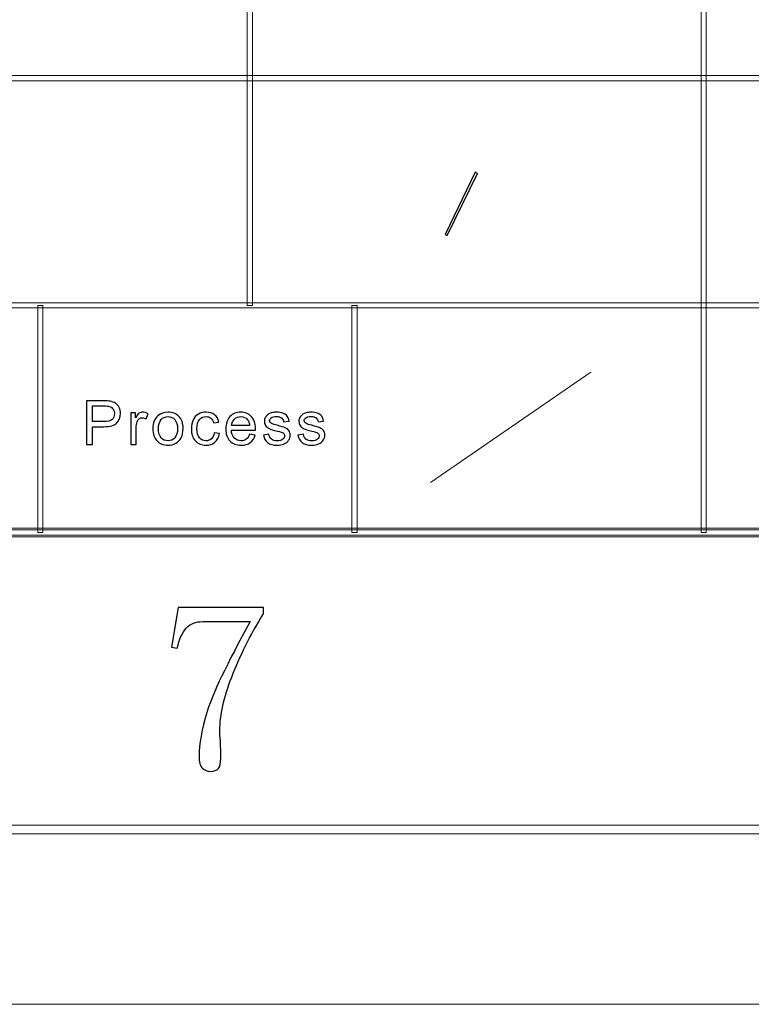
# Model space of a CAD drawing. Header units: millimetres. Extents: x -420 to 420, y -297 to 297.
# Tile 102 of 197: x 234 to 276, y -297 to -241. Entities that reach past the tile are written whole.
import ezdxf

# ---------------------------------------------------------------- set-up
doc = ezdxf.new("R2010")
doc.units = ezdxf.units.MM
doc.header["$MEASUREMENT"] = 0
doc.layers.add('layer 1', color=7, linetype='Continuous')

msp = doc.modelspace()

# ---------------------------------------------------------------- linework, layer by layer
at = {"layer": 'layer 1', "color": 7, "lineweight": 9}
for points in [[(273.3556, -270.3329), (273.3556, -270.3329), (273.0558, -270.3329), (273.0558, -270.3329), (273.0558, -270.3329), (273.0558, -270.3329), (273.0558, -179.2812), (273.0558, -179.2812), (273.0558, -179.2812), (273.0558, -179.2812), (273.3556, -179.2812), (273.3556, -179.2812), (273.3556, -179.2812), (273.3556, -179.2812), (273.3556, -270.3329), (273.3556, -270.3329)], [(247.3692, -257.3255), (247.3692, -257.3255), (247.0693, -257.3255), (247.0693, -257.3255), (247.0693, -257.3255), (247.0693, -257.3255), (247.0693, -218.3034), (247.0693, -218.3034), (247.0693, -218.3034), (247.0693, -218.3034), (247.3692, -218.3034), (247.3692, -218.3034), (247.3692, -218.3034), (247.3692, -218.3034), (247.3692, -257.3255), (247.3692, -257.3255)], [(393.1434, -244.168), (393.1434, -244.168), (393.1434, -244.4682), (393.1434, -244.4682), (393.1434, -244.4682), (393.1434, -244.4682), (117.2868, -244.4682), (117.2868, -244.4682), (117.2868, -244.4682), (117.2868, -244.4682), (117.2868, -244.168), (117.2868, -244.168), (117.2868, -244.168), (117.2868, -244.168), (393.1434, -244.168), (393.1434, -244.168)], [(258.5181, -253.3311), (258.5181, -253.3311), (258.4009, -253.2643), (258.4009, -253.2643), (258.4009, -253.2643), (258.4009, -253.2643), (260.1331, -249.7067), (260.1331, -249.7067), (260.1331, -249.7067), (260.1331, -249.7067), (260.2503, -249.7734), (260.2503, -249.7734), (260.2503, -249.7734), (260.2503, -249.7734), (258.5181, -253.3311), (258.5181, -253.3311)], [(393.1434, -257.1754), (393.1434, -257.1754), (393.1434, -257.4756), (393.1434, -257.4756), (393.1434, -257.4756), (393.1434, -257.4756), (117.2868, -257.4756), (117.2868, -257.4756), (117.2868, -257.4756), (117.2868, -257.4756), (117.2868, -257.1754), (117.2868, -257.1754), (117.2868, -257.1754), (117.2868, -257.1754), (393.1434, -257.1754), (393.1434, -257.1754)], [(235.3754, -270.3329), (235.3754, -270.3329), (235.0755, -270.3329), (235.0755, -270.3329), (235.0755, -270.3329), (235.0755, -270.3329), (235.0755, -257.3255), (235.0755, -257.3255), (235.0755, -257.3255), (235.0755, -257.3255), (235.3754, -257.3255), (235.3754, -257.3255), (235.3754, -257.3255), (235.3754, -257.3255), (235.3754, -270.3329), (235.3754, -270.3329)], [(253.366, -270.3329), (253.366, -270.3329), (253.0662, -270.3329), (253.0662, -270.3329), (253.0662, -270.3329), (253.0662, -270.3329), (253.0662, -257.3255), (253.0662, -257.3255), (253.0662, -257.3255), (253.0662, -257.3255), (253.366, -257.3255), (253.366, -257.3255), (253.366, -257.3255), (253.366, -257.3255), (253.366, -270.3329), (253.366, -270.3329)], [(-393.4478, -270.583), (-393.4478, -270.583), (-393.4478, -270.0827), (-393.4478, -270.0827), (-393.4478, -270.0827), (-393.4478, -270.0827), (393.1434, -270.0827), (393.1434, -270.0827), (393.1434, -270.0827), (393.1434, -270.0827), (393.1434, -270.583), (393.1434, -270.583), (393.1434, -270.583), (393.1434, -270.583), (-393.4478, -270.583), (-393.4478, -270.583)], [(393.2933, -270.1828), (393.2933, -270.1828), (393.2933, -270.483), (393.2933, -270.483), (393.2933, -270.483), (393.2933, -270.483), (117.1368, -270.483), (117.1368, -270.483), (117.1368, -270.483), (117.1368, -270.483), (117.1368, -270.1828), (117.1368, -270.1828), (117.1368, -270.1828), (117.1368, -270.1828), (393.2933, -270.1828), (393.2933, -270.1828)], [(-410.439, -287.5927), (-410.439, -287.5927), (-410.439, -287.0923), (-410.439, -287.0923), (-410.439, -287.0923), (-410.439, -287.0923), (410.1346, -287.0923), (410.1346, -287.0923), (410.1346, -287.0923), (410.1346, -287.0923), (410.1346, -287.5927), (410.1346, -287.5927), (410.1346, -287.5927), (410.1346, -287.5927), (-410.439, -287.5927), (-410.439, -287.5927)]]:
    msp.add_open_spline(points, degree=3, knots=[0, 0, 0, 0, 0.2, 0.2, 0.2, 0.2, 0.4, 0.4, 0.4, 0.4, 0.6, 0.6, 0.6, 0.6, 1, 1, 1, 1], dxfattribs=at)
at = {"layer": 'layer 1', "color": 7}
for points, knots in [([(258.5181, -253.3311), (258.5181, -253.3311), (258.4009, -253.2643), (258.4009, -253.2643), (258.4009, -253.2643), (258.4009, -253.2643), (260.1331, -249.7067), (260.1331, -249.7067), (260.1331, -249.7067), (260.1331, -249.7067), (260.2503, -249.7734), (260.2503, -249.7734), (260.2503, -249.7734), (260.2503, -249.7734), (258.5181, -253.3311), (258.5181, -253.3311)], [0, 0, 0, 0, 0.2, 0.2, 0.2, 0.2, 0.4, 0.4, 0.4, 0.4, 0.6, 0.6, 0.6, 0.6, 1, 1, 1, 1]), ([(237.8702, -265.2934), (237.8702, -265.2934), (237.8702, -262.7915), (237.8702, -262.7915), (237.8702, -262.7915), (237.8702, -262.7915), (238.8331, -262.7915), (238.8331, -262.7915), (238.8331, -262.7915), (239.0023, -262.7915), (239.1317, -262.7996), (239.2214, -262.8154), (239.2214, -262.8154), (239.3466, -262.8357), (239.4517, -262.8748), (239.5366, -262.9318), (239.5366, -262.9318), (239.6215, -262.9895), (239.6898, -263.0699), (239.7414, -263.1729), (239.7414, -263.1729), (239.793, -263.276), (239.8185, -263.3896), (239.8185, -263.5136), (239.8185, -263.5136), (239.8185, -263.7256), (239.7497, -263.9056), (239.6114, -264.0523), (239.6114, -264.0523), (239.4737, -264.1997), (239.2237, -264.2731), (238.8628, -264.2731), (238.8628, -264.2731), (238.8628, -264.2731), (238.2085, -264.2731), (238.2085, -264.2731), (238.2085, -264.2731), (238.2085, -264.2731), (238.2085, -265.2934), (238.2085, -265.2934), (238.2085, -265.2934), (238.2085, -265.2934), (237.8702, -265.2934), (237.8702, -265.2934)], [0, 0, 0, 0, 0.0833333, 0.0833333, 0.0833333, 0.0833333, 0.1666667, 0.1666667, 0.1666667, 0.1666667, 0.25, 0.25, 0.25, 0.25, 0.3333333, 0.3333333, 0.3333333, 0.3333333, 0.4166667, 0.4166667, 0.4166667, 0.4166667, 0.5, 0.5, 0.5, 0.5, 0.5833333, 0.5833333, 0.5833333, 0.5833333, 0.6666667, 0.6666667, 0.6666667, 0.6666667, 0.75, 0.75, 0.75, 0.75, 0.8333333, 0.8333333, 0.8333333, 0.8333333, 1, 1, 1, 1]), ([(238.2085, -263.9795), (238.2085, -263.9795), (238.8676, -263.9795), (238.8676, -263.9795), (238.8676, -263.9795), (239.086, -263.9795), (239.2403, -263.9399), (239.3324, -263.8602), (239.3324, -263.8602), (239.4238, -263.7804), (239.4695, -263.6686), (239.4695, -263.5235), (239.4695, -263.5235), (239.4695, -263.4193), (239.4428, -263.3296), (239.3888, -263.2551), (239.3888, -263.2551), (239.3347, -263.1805), (239.2635, -263.131), (239.1756, -263.1071), (239.1756, -263.1071), (239.1186, -263.0926), (239.0135, -263.085), (238.861, -263.085), (238.861, -263.085), (238.861, -263.085), (238.2085, -263.085), (238.2085, -263.085), (238.2085, -263.085), (238.2085, -263.085), (238.2085, -263.9795), (238.2085, -263.9795)], [0, 0, 0, 0, 0.1111111, 0.1111111, 0.1111111, 0.1111111, 0.2222222, 0.2222222, 0.2222222, 0.2222222, 0.3333333, 0.3333333, 0.3333333, 0.3333333, 0.4444444, 0.4444444, 0.4444444, 0.4444444, 0.5555556, 0.5555556, 0.5555556, 0.5555556, 0.6666667, 0.6666667, 0.6666667, 0.6666667, 0.7777778, 0.7777778, 0.7777778, 0.7777778, 1, 1, 1, 1]), ([(240.4012, -265.2934), (240.4012, -265.2934), (240.4012, -263.4799), (240.4012, -263.4799), (240.4012, -263.4799), (240.4012, -263.4799), (240.6826, -263.4799), (240.6826, -263.4799), (240.6826, -263.4799), (240.6826, -263.4799), (240.6826, -263.7577), (240.6826, -263.7577), (240.6826, -263.7577), (240.7544, -263.6289), (240.821, -263.5439), (240.8821, -263.5032), (240.8821, -263.5032), (240.9432, -263.4618), (241.0104, -263.4414), (241.0834, -263.4414), (241.0834, -263.4414), (241.1891, -263.4414), (241.2965, -263.474), (241.4057, -263.5387), (241.4057, -263.5387), (241.4057, -263.5387), (241.2941, -263.8223), (241.2941, -263.8223), (241.2941, -263.8223), (241.2181, -263.7804), (241.1421, -263.7594), (241.0661, -263.7594), (241.0661, -263.7594), (240.9978, -263.7594), (240.9367, -263.7798), (240.8826, -263.82), (240.8826, -263.82), (240.8286, -263.8602), (240.7901, -263.9161), (240.7669, -263.9877), (240.7669, -263.9877), (240.7319, -264.0966), (240.7146, -264.216), (240.7146, -264.3459), (240.7146, -264.3459), (240.7146, -264.3459), (240.7146, -265.2934), (240.7146, -265.2934), (240.7146, -265.2934), (240.7146, -265.2934), (240.4012, -265.2934), (240.4012, -265.2934)], [0, 0, 0, 0, 0.0714286, 0.0714286, 0.0714286, 0.0714286, 0.1428571, 0.1428571, 0.1428571, 0.1428571, 0.2142857, 0.2142857, 0.2142857, 0.2142857, 0.2857143, 0.2857143, 0.2857143, 0.2857143, 0.3571429, 0.3571429, 0.3571429, 0.3571429, 0.4285714, 0.4285714, 0.4285714, 0.4285714, 0.5, 0.5, 0.5, 0.5, 0.5714286, 0.5714286, 0.5714286, 0.5714286, 0.6428571, 0.6428571, 0.6428571, 0.6428571, 0.7142857, 0.7142857, 0.7142857, 0.7142857, 0.7857143, 0.7857143, 0.7857143, 0.7857143, 0.8571429, 0.8571429, 0.8571429, 0.8571429, 1, 1, 1, 1]), ([(241.6713, -264.3866), (241.6713, -264.0518), (241.7663, -263.8037), (241.9568, -263.6423), (241.9568, -263.6423), (242.1154, -263.5084), (242.3095, -263.4414), (242.5381, -263.4414), (242.5381, -263.4414), (242.7916, -263.4414), (242.9994, -263.523), (243.1608, -263.686), (243.1608, -263.686), (243.3217, -263.8485), (243.4024, -264.0739), (243.4024, -264.361), (243.4024, -264.361), (243.4024, -264.594), (243.3668, -264.7768), (243.2956, -264.9102), (243.2956, -264.9102), (243.2243, -265.0436), (243.1205, -265.1472), (242.984, -265.2212), (242.984, -265.2212), (242.848, -265.2951), (242.6989, -265.3318), (242.5381, -265.3318), (242.5381, -265.3318), (242.2793, -265.3318), (242.0703, -265.2509), (241.9106, -265.0884), (241.9106, -265.0884), (241.7509, -264.9259), (241.6713, -264.6918), (241.6713, -264.3866)], [0, 0, 0, 0, 0.1, 0.1, 0.1, 0.1, 0.2, 0.2, 0.2, 0.2, 0.3, 0.3, 0.3, 0.3, 0.4, 0.4, 0.4, 0.4, 0.5, 0.5, 0.5, 0.5, 0.6, 0.6, 0.6, 0.6, 0.7, 0.7, 0.7, 0.7, 0.8, 0.8, 0.8, 0.8, 1, 1, 1, 1]), ([(241.9919, -264.3872), (241.9919, -264.619), (242.0436, -264.7926), (242.1469, -264.9073), (242.1469, -264.9073), (242.2507, -265.0226), (242.3808, -265.0802), (242.5381, -265.0802), (242.5381, -265.0802), (242.6936, -265.0802), (242.823, -265.0226), (242.927, -264.9067), (242.927, -264.9067), (243.0302, -264.7908), (243.0819, -264.6143), (243.0819, -264.3773), (243.0819, -264.3773), (243.0819, -264.1537), (243.0296, -263.9842), (242.9258, -263.8695), (242.9258, -263.8695), (242.8219, -263.7542), (242.6924, -263.6965), (242.5381, -263.6965), (242.5381, -263.6965), (242.3808, -263.6965), (242.2507, -263.7536), (242.1469, -263.8683), (242.1469, -263.8683), (242.0436, -263.983), (241.9919, -264.156), (241.9919, -264.3872)], [0, 0, 0, 0, 0.1111111, 0.1111111, 0.1111111, 0.1111111, 0.2222222, 0.2222222, 0.2222222, 0.2222222, 0.3333333, 0.3333333, 0.3333333, 0.3333333, 0.4444444, 0.4444444, 0.4444444, 0.4444444, 0.5555556, 0.5555556, 0.5555556, 0.5555556, 0.6666667, 0.6666667, 0.6666667, 0.6666667, 0.7777778, 0.7777778, 0.7777778, 0.7777778, 1, 1, 1, 1]), ([(245.1754, -264.6295), (245.1754, -264.6295), (245.4817, -264.6714), (245.4817, -264.6714), (245.4817, -264.6714), (245.4479, -264.8782), (245.3623, -265.0395), (245.224, -265.1565), (245.224, -265.1565), (245.0858, -265.2736), (244.9154, -265.3318), (244.7141, -265.3318), (244.7141, -265.3318), (244.4618, -265.3318), (244.2588, -265.2509), (244.1056, -265.089), (244.1056, -265.089), (243.9518, -264.9271), (243.8753, -264.6953), (243.8753, -264.3936), (243.8753, -264.3936), (243.8753, -264.1979), (243.9085, -264.0273), (243.9744, -263.8805), (243.9744, -263.8805), (244.0403, -263.7344), (244.1406, -263.6243), (244.276, -263.5515), (244.276, -263.5515), (244.4108, -263.4781), (244.5574, -263.4414), (244.7165, -263.4414), (244.7165, -263.4414), (244.9166, -263.4414), (245.081, -263.4909), (245.208, -263.5905), (245.208, -263.5905), (245.3356, -263.6901), (245.4176, -263.8316), (245.4532, -264.0145), (245.4532, -264.0145), (245.4532, -264.0145), (245.1504, -264.0599), (245.1504, -264.0599), (245.1504, -264.0599), (245.1214, -263.9382), (245.0703, -263.8468), (244.9961, -263.785), (244.9961, -263.785), (244.9225, -263.7239), (244.8334, -263.693), (244.7289, -263.693), (244.7289, -263.693), (244.571, -263.693), (244.4428, -263.7483), (244.3437, -263.859), (244.3437, -263.859), (244.2451, -263.9702), (244.1959, -264.1449), (244.1959, -264.3849), (244.1959, -264.3849), (244.1959, -264.6283), (244.2433, -264.8048), (244.3383, -264.9149), (244.3383, -264.9149), (244.4339, -265.0249), (244.558, -265.0802), (244.7106, -265.0802), (244.7106, -265.0802), (244.834, -265.0802), (244.9368, -265.0436), (245.0186, -264.9696), (245.0186, -264.9696), (245.1012, -264.8962), (245.1534, -264.7826), (245.1754, -264.6295)], [0, 0, 0, 0, 0.05, 0.05, 0.05, 0.05, 0.1, 0.1, 0.1, 0.1, 0.15, 0.15, 0.15, 0.15, 0.2, 0.2, 0.2, 0.2, 0.25, 0.25, 0.25, 0.25, 0.3, 0.3, 0.3, 0.3, 0.35, 0.35, 0.35, 0.35, 0.4, 0.4, 0.4, 0.4, 0.45, 0.45, 0.45, 0.45, 0.5, 0.5, 0.5, 0.5, 0.55, 0.55, 0.55, 0.55, 0.6, 0.6, 0.6, 0.6, 0.65, 0.65, 0.65, 0.65, 0.7, 0.7, 0.7, 0.7, 0.75, 0.75, 0.75, 0.75, 0.8, 0.8, 0.8, 0.8, 0.85, 0.85, 0.85, 0.85, 0.9, 0.9, 0.9, 0.9, 1, 1, 1, 1]), ([(247.2077, -264.7064), (247.2077, -264.7064), (247.5319, -264.7483), (247.5319, -264.7483), (247.5319, -264.7483), (247.4814, -264.9329), (247.387, -265.0768), (247.2493, -265.1787), (247.2493, -265.1787), (247.1116, -265.2806), (246.9358, -265.3318), (246.7215, -265.3318), (246.7215, -265.3318), (246.4519, -265.3318), (246.2383, -265.2503), (246.0804, -265.0872), (246.0804, -265.0872), (245.9224, -264.9248), (245.8435, -264.6959), (245.8435, -264.4018), (245.8435, -264.4018), (245.8435, -264.0978), (245.923, -263.8613), (246.0827, -263.6936), (246.0827, -263.6936), (246.2425, -263.5253), (246.4496, -263.4414), (246.7042, -263.4414), (246.7042, -263.4414), (246.9506, -263.4414), (247.1519, -263.5235), (247.308, -263.6884), (247.308, -263.6884), (247.4642, -263.8532), (247.5426, -264.085), (247.5426, -264.3837), (247.5426, -264.3837), (247.5426, -264.4018), (247.542, -264.4291), (247.5407, -264.4653), (247.5407, -264.4653), (247.5407, -264.4653), (246.1641, -264.4653), (246.1641, -264.4653), (246.1641, -264.4653), (246.1759, -264.6638), (246.2329, -264.8164), (246.3363, -264.9218), (246.3363, -264.9218), (246.4389, -265.0273), (246.5677, -265.0802), (246.7215, -265.0802), (246.7215, -265.0802), (246.836, -265.0802), (246.934, -265.0505), (247.0147, -264.9911), (247.0147, -264.9911), (247.0961, -264.9317), (247.1602, -264.8368), (247.2077, -264.7064)], [0, 0, 0, 0, 0.0625, 0.0625, 0.0625, 0.0625, 0.125, 0.125, 0.125, 0.125, 0.1875, 0.1875, 0.1875, 0.1875, 0.25, 0.25, 0.25, 0.25, 0.3125, 0.3125, 0.3125, 0.3125, 0.375, 0.375, 0.375, 0.375, 0.4375, 0.4375, 0.4375, 0.4375, 0.5, 0.5, 0.5, 0.5, 0.5625, 0.5625, 0.5625, 0.5625, 0.625, 0.625, 0.625, 0.625, 0.6875, 0.6875, 0.6875, 0.6875, 0.75, 0.75, 0.75, 0.75, 0.8125, 0.8125, 0.8125, 0.8125, 0.875, 0.875, 0.875, 0.875, 1, 1, 1, 1]), ([(246.1818, -264.2137), (246.1818, -264.2137), (247.2113, -264.2137), (247.2113, -264.2137), (247.2113, -264.2137), (247.1976, -264.0611), (247.1579, -263.9469), (247.0931, -263.8706), (247.0931, -263.8706), (246.9939, -263.7524), (246.8646, -263.693), (246.7061, -263.693), (246.7061, -263.693), (246.5624, -263.693), (246.4419, -263.7402), (246.3439, -263.8345), (246.3439, -263.8345), (246.2465, -263.9289), (246.1925, -264.0553), (246.1818, -264.2137)], [0, 0, 0, 0, 0.1666667, 0.1666667, 0.1666667, 0.1666667, 0.3333333, 0.3333333, 0.3333333, 0.3333333, 0.5, 0.5, 0.5, 0.5, 0.6666667, 0.6666667, 0.6666667, 0.6666667, 1, 1, 1, 1]), ([(248.0011, -264.7518), (248.0011, -264.7518), (248.311, -264.7029), (248.311, -264.7029), (248.311, -264.7029), (248.3282, -264.8246), (248.3769, -264.9178), (248.4564, -264.983), (248.4564, -264.983), (248.536, -265.0476), (248.6476, -265.0802), (248.7901, -265.0802), (248.7901, -265.0802), (248.9343, -265.0802), (249.0412, -265.0517), (249.1113, -264.9941), (249.1113, -264.9941), (249.1807, -264.937), (249.2158, -264.8694), (249.2158, -264.792), (249.2158, -264.792), (249.2158, -264.7227), (249.1843, -264.6679), (249.122, -264.6283), (249.122, -264.6283), (249.078, -264.6009), (248.9711, -264.5666), (248.8014, -264.5241), (248.8014, -264.5241), (248.5722, -264.4676), (248.4137, -264.4187), (248.3246, -264.3773), (248.3246, -264.3773), (248.2361, -264.3354), (248.1691, -264.2783), (248.1234, -264.2049), (248.1234, -264.2049), (248.0777, -264.1321), (248.0545, -264.0512), (248.0545, -263.9627), (248.0545, -263.9627), (248.0545, -263.8817), (248.0736, -263.8072), (248.111, -263.7384), (248.111, -263.7384), (248.1489, -263.6697), (248.2, -263.6126), (248.2647, -263.5672), (248.2647, -263.5672), (248.3134, -263.5323), (248.3799, -263.5026), (248.4636, -263.4781), (248.4636, -263.4781), (248.5479, -263.4537), (248.6375, -263.4414), (248.7337, -263.4414), (248.7337, -263.4414), (248.8786, -263.4414), (249.0056, -263.4618), (249.1148, -263.5032), (249.1148, -263.5032), (249.2246, -263.5439), (249.3054, -263.5998), (249.3577, -263.6697), (249.3577, -263.6697), (249.4092, -263.7402), (249.4455, -263.8339), (249.4651, -263.9516), (249.4651, -263.9516), (249.4651, -263.9516), (249.1588, -263.9935), (249.1588, -263.9935), (249.1588, -263.9935), (249.1451, -263.8992), (249.1047, -263.8252), (249.0382, -263.7722), (249.0382, -263.7722), (248.9717, -263.7192), (248.8779, -263.693), (248.7562, -263.693), (248.7562, -263.693), (248.6132, -263.693), (248.5105, -263.7163), (248.4493, -263.7629), (248.4493, -263.7629), (248.3881, -263.8095), (248.3573, -263.8642), (248.3573, -263.9265), (248.3573, -263.9265), (248.3573, -263.9661), (248.3698, -264.0023), (248.3953, -264.0343), (248.3953, -264.0343), (248.4209, -264.0669), (248.4606, -264.0943), (248.5152, -264.1158), (248.5152, -264.1158), (248.5466, -264.1275), (248.6381, -264.1537), (248.7913, -264.1944), (248.7913, -264.1944), (249.0121, -264.2521), (249.1664, -264.2999), (249.2543, -264.3365), (249.2543, -264.3365), (249.3422, -264.3732), (249.4111, -264.4274), (249.4609, -264.4973), (249.4609, -264.4973), (249.5114, -264.5678), (249.5363, -264.6551), (249.5363, -264.7599), (249.5363, -264.7599), (249.5363, -264.8619), (249.5061, -264.9579), (249.4449, -265.0482), (249.4449, -265.0482), (249.3837, -265.1385), (249.2959, -265.2084), (249.1813, -265.2579), (249.1813, -265.2579), (249.0661, -265.3074), (248.9361, -265.3318), (248.7913, -265.3318), (248.7913, -265.3318), (248.5514, -265.3318), (248.368, -265.2829), (248.2422, -265.1857), (248.2422, -265.1857), (248.1163, -265.0878), (248.0361, -264.9434), (248.0011, -264.7518)], [0, 0, 0, 0, 0.0294118, 0.0294118, 0.0294118, 0.0294118, 0.0588235, 0.0588235, 0.0588235, 0.0588235, 0.0882353, 0.0882353, 0.0882353, 0.0882353, 0.1176471, 0.1176471, 0.1176471, 0.1176471, 0.1470588, 0.1470588, 0.1470588, 0.1470588, 0.1764706, 0.1764706, 0.1764706, 0.1764706, 0.2058824, 0.2058824, 0.2058824, 0.2058824, 0.2352941, 0.2352941, 0.2352941, 0.2352941, 0.2647059, 0.2647059, 0.2647059, 0.2647059, 0.2941176, 0.2941176, 0.2941176, 0.2941176, 0.3235294, 0.3235294, 0.3235294, 0.3235294, 0.3529412, 0.3529412, 0.3529412, 0.3529412, 0.3823529, 0.3823529, 0.3823529, 0.3823529, 0.4117647, 0.4117647, 0.4117647, 0.4117647, 0.4411765, 0.4411765, 0.4411765, 0.4411765, 0.4705882, 0.4705882, 0.4705882, 0.4705882, 0.5, 0.5, 0.5, 0.5, 0.5294118, 0.5294118, 0.5294118, 0.5294118, 0.5588235, 0.5588235, 0.5588235, 0.5588235, 0.5882353, 0.5882353, 0.5882353, 0.5882353, 0.6176471, 0.6176471, 0.6176471, 0.6176471, 0.6470588, 0.6470588, 0.6470588, 0.6470588, 0.6764706, 0.6764706, 0.6764706, 0.6764706, 0.7058824, 0.7058824, 0.7058824, 0.7058824, 0.7352941, 0.7352941, 0.7352941, 0.7352941, 0.7647059, 0.7647059, 0.7647059, 0.7647059, 0.7941176, 0.7941176, 0.7941176, 0.7941176, 0.8235294, 0.8235294, 0.8235294, 0.8235294, 0.8529412, 0.8529412, 0.8529412, 0.8529412, 0.8823529, 0.8823529, 0.8823529, 0.8823529, 0.9117647, 0.9117647, 0.9117647, 0.9117647, 0.9411765, 0.9411765, 0.9411765, 0.9411765, 1, 1, 1, 1]), ([(249.98, -264.7518), (249.98, -264.7518), (250.2899, -264.7029), (250.2899, -264.7029), (250.2899, -264.7029), (250.3071, -264.8246), (250.3558, -264.9178), (250.4353, -264.983), (250.4353, -264.983), (250.5149, -265.0476), (250.6265, -265.0802), (250.769, -265.0802), (250.769, -265.0802), (250.9132, -265.0802), (251.0201, -265.0517), (251.0902, -264.9941), (251.0902, -264.9941), (251.1596, -264.937), (251.1947, -264.8694), (251.1947, -264.792), (251.1947, -264.792), (251.1947, -264.7227), (251.1632, -264.6679), (251.1009, -264.6283), (251.1009, -264.6283), (251.0569, -264.6009), (250.95, -264.5666), (250.7803, -264.5241), (250.7803, -264.5241), (250.5511, -264.4676), (250.3926, -264.4187), (250.3035, -264.3773), (250.3035, -264.3773), (250.215, -264.3354), (250.148, -264.2783), (250.1023, -264.2049), (250.1023, -264.2049), (250.0566, -264.1321), (250.0334, -264.0512), (250.0334, -263.9627), (250.0334, -263.9627), (250.0334, -263.8817), (250.0525, -263.8072), (250.0899, -263.7384), (250.0899, -263.7384), (250.1278, -263.6697), (250.1789, -263.6126), (250.2436, -263.5672), (250.2436, -263.5672), (250.2923, -263.5323), (250.3588, -263.5026), (250.4425, -263.4781), (250.4425, -263.4781), (250.5268, -263.4537), (250.6164, -263.4414), (250.7126, -263.4414), (250.7126, -263.4414), (250.8574, -263.4414), (250.9845, -263.4618), (251.0937, -263.5032), (251.0937, -263.5032), (251.2035, -263.5439), (251.2843, -263.5998), (251.3366, -263.6697), (251.3366, -263.6697), (251.3881, -263.7402), (251.4244, -263.8339), (251.444, -263.9516), (251.444, -263.9516), (251.444, -263.9516), (251.1377, -263.9935), (251.1377, -263.9935), (251.1377, -263.9935), (251.124, -263.8992), (251.0836, -263.8252), (251.0171, -263.7722), (251.0171, -263.7722), (250.9506, -263.7192), (250.8568, -263.693), (250.7351, -263.693), (250.7351, -263.693), (250.5921, -263.693), (250.4894, -263.7163), (250.4282, -263.7629), (250.4282, -263.7629), (250.367, -263.8095), (250.3362, -263.8642), (250.3362, -263.9265), (250.3362, -263.9265), (250.3362, -263.9661), (250.3487, -264.0023), (250.3742, -264.0343), (250.3742, -264.0343), (250.3998, -264.0669), (250.4395, -264.0943), (250.4941, -264.1158), (250.4941, -264.1158), (250.5255, -264.1275), (250.617, -264.1537), (250.7702, -264.1944), (250.7702, -264.1944), (250.991, -264.2521), (251.1453, -264.2999), (251.2332, -264.3365), (251.2332, -264.3365), (251.3211, -264.3732), (251.39, -264.4274), (251.4398, -264.4973), (251.4398, -264.4973), (251.4903, -264.5678), (251.5152, -264.6551), (251.5152, -264.7599), (251.5152, -264.7599), (251.5152, -264.8619), (251.485, -264.9579), (251.4238, -265.0482), (251.4238, -265.0482), (251.3626, -265.1385), (251.2748, -265.2084), (251.1602, -265.2579), (251.1602, -265.2579), (251.045, -265.3074), (250.915, -265.3318), (250.7702, -265.3318), (250.7702, -265.3318), (250.5303, -265.3318), (250.3468, -265.2829), (250.2211, -265.1857), (250.2211, -265.1857), (250.0952, -265.0878), (250.015, -264.9434), (249.98, -264.7518)], [0, 0, 0, 0, 0.0294118, 0.0294118, 0.0294118, 0.0294118, 0.0588235, 0.0588235, 0.0588235, 0.0588235, 0.0882353, 0.0882353, 0.0882353, 0.0882353, 0.1176471, 0.1176471, 0.1176471, 0.1176471, 0.1470588, 0.1470588, 0.1470588, 0.1470588, 0.1764706, 0.1764706, 0.1764706, 0.1764706, 0.2058824, 0.2058824, 0.2058824, 0.2058824, 0.2352941, 0.2352941, 0.2352941, 0.2352941, 0.2647059, 0.2647059, 0.2647059, 0.2647059, 0.2941176, 0.2941176, 0.2941176, 0.2941176, 0.3235294, 0.3235294, 0.3235294, 0.3235294, 0.3529412, 0.3529412, 0.3529412, 0.3529412, 0.3823529, 0.3823529, 0.3823529, 0.3823529, 0.4117647, 0.4117647, 0.4117647, 0.4117647, 0.4411765, 0.4411765, 0.4411765, 0.4411765, 0.4705882, 0.4705882, 0.4705882, 0.4705882, 0.5, 0.5, 0.5, 0.5, 0.5294118, 0.5294118, 0.5294118, 0.5294118, 0.5588235, 0.5588235, 0.5588235, 0.5588235, 0.5882353, 0.5882353, 0.5882353, 0.5882353, 0.6176471, 0.6176471, 0.6176471, 0.6176471, 0.6470588, 0.6470588, 0.6470588, 0.6470588, 0.6764706, 0.6764706, 0.6764706, 0.6764706, 0.7058824, 0.7058824, 0.7058824, 0.7058824, 0.7352941, 0.7352941, 0.7352941, 0.7352941, 0.7647059, 0.7647059, 0.7647059, 0.7647059, 0.7941176, 0.7941176, 0.7941176, 0.7941176, 0.8235294, 0.8235294, 0.8235294, 0.8235294, 0.8529412, 0.8529412, 0.8529412, 0.8529412, 0.8823529, 0.8823529, 0.8823529, 0.8823529, 0.9117647, 0.9117647, 0.9117647, 0.9117647, 0.9411765, 0.9411765, 0.9411765, 0.9411765, 1, 1, 1, 1]), ([(248.0011, -274.9965), (247.2423, -276.2263), (246.6362, -277.4306), (246.185, -278.6072), (246.185, -278.6072), (245.7338, -279.7837), (245.507, -280.8051), (245.507, -281.6736), (245.507, -281.6736), (245.507, -281.8196), (245.5163, -282.0256), (245.5349, -282.299), (245.5349, -282.299), (245.551, -282.5699), (245.5603, -282.8849), (245.5603, -283.2486), (245.5603, -283.2486), (245.5603, -283.5381), (245.5163, -283.7372), (245.4262, -283.8462), (245.4262, -283.8462), (245.3359, -283.9526), (245.1809, -284.0082), (244.9659, -284.0082), (244.9659, -284.0082), (244.783, -284.0082), (244.6302, -283.9456), (244.503, -283.8183), (244.503, -283.8183), (244.378, -283.6909), (244.3134, -283.4639), (244.3134, -283.1397), (244.3134, -283.1397), (244.3134, -282.4519), (244.4683, -281.6018), (244.7737, -280.5874), (244.7737, -280.5874), (245.0815, -279.5753), (245.9051, -277.8568), (247.2423, -275.4319), (247.2423, -275.4319), (247.2423, -275.4319), (244.5309, -275.4319), (244.5309, -275.4319), (244.5309, -275.4319), (244.1329, -275.4319), (243.8158, -275.557), (243.5822, -275.8117), (243.5822, -275.8117), (243.3463, -276.0642), (243.1751, -276.444), (243.0662, -276.9513), (243.0662, -276.9513), (243.0662, -276.9513), (242.7425, -276.8979), (242.7425, -276.8979), (242.7425, -276.8979), (242.7425, -276.8979), (243.1219, -274.6167), (243.1219, -274.6167), (243.1219, -274.6167), (243.1219, -274.6167), (248.0011, -274.6167), (248.0011, -274.6167), (248.0011, -274.6167), (248.0011, -274.6167), (248.0011, -274.9965), (248.0011, -274.9965)], [0, 0, 0, 0, 0.0555556, 0.0555556, 0.0555556, 0.0555556, 0.1111111, 0.1111111, 0.1111111, 0.1111111, 0.1666667, 0.1666667, 0.1666667, 0.1666667, 0.2222222, 0.2222222, 0.2222222, 0.2222222, 0.2777778, 0.2777778, 0.2777778, 0.2777778, 0.3333333, 0.3333333, 0.3333333, 0.3333333, 0.3888889, 0.3888889, 0.3888889, 0.3888889, 0.4444444, 0.4444444, 0.4444444, 0.4444444, 0.5, 0.5, 0.5, 0.5, 0.5555556, 0.5555556, 0.5555556, 0.5555556, 0.6111111, 0.6111111, 0.6111111, 0.6111111, 0.6666667, 0.6666667, 0.6666667, 0.6666667, 0.7222222, 0.7222222, 0.7222222, 0.7222222, 0.7777778, 0.7777778, 0.7777778, 0.7777778, 0.8333333, 0.8333333, 0.8333333, 0.8333333, 0.8888889, 0.8888889, 0.8888889, 0.8888889, 1, 1, 1, 1])]:
    msp.add_open_spline(points, degree=3, knots=knots, dxfattribs=at)
at = {"layer": 'layer 1', "color": 7, "lineweight": 0}
msp.add_open_spline([(257.564, -267.4674), (257.564, -267.4674), (266.7398, -261.1519), (266.7398, -261.1519)], degree=3, dxfattribs=at)
at = {"layer": 'layer 1', "color": 7, "lineweight": 9}
msp.add_open_spline([(-420.4338, -297.3481), (-420.4338, -297.3481), (420.1294, -297.3481), (420.1294, -297.3481)], degree=3, dxfattribs=at)
msp.add_open_spline([(-420.4338, -297.3481), (-420.4338, -297.3481), (420.1294, -297.3481), (420.1294, -297.3481)], degree=3, dxfattribs=at)
msp.add_open_spline([(-420.4338, -297.3481), (-420.4338, -297.3481), (420.1294, -297.3481), (420.1294, -297.3481)], degree=3, dxfattribs=at)
msp.add_open_spline([(-420.4338, -297.3481), (-420.4338, -297.3481), (420.1294, -297.3481), (420.1294, -297.3481)], degree=3, dxfattribs=at)
msp.add_open_spline([(-420.4338, -297.3481), (-420.4338, -297.3481), (420.1294, -297.3481), (420.1294, -297.3481)], degree=3, dxfattribs=at)
msp.add_open_spline([(-420.4338, -297.3481), (-420.4338, -297.3481), (420.1294, -297.3481), (420.1294, -297.3481)], degree=3, dxfattribs=at)
msp.add_open_spline([(-420.4338, -297.3481), (-420.4338, -297.3481), (420.1294, -297.3481), (420.1294, -297.3481)], degree=3, dxfattribs=at)
msp.add_open_spline([(-420.4338, -297.3481), (-420.4338, -297.3481), (420.1294, -297.3481), (420.1294, -297.3481)], degree=3, dxfattribs=at)
msp.add_open_spline([(-420.4338, -297.3481), (-420.4338, -297.3481), (420.1294, -297.3481), (420.1294, -297.3481)], degree=3, dxfattribs=at)
msp.add_open_spline([(-420.4338, -297.3481), (-420.4338, -297.3481), (420.1294, -297.3481), (420.1294, -297.3481)], degree=3, dxfattribs=at)
msp.add_open_spline([(-420.4338, -297.3481), (-420.4338, -297.3481), (420.1294, -297.3481), (420.1294, -297.3481)], degree=3, dxfattribs=at)
msp.add_open_spline([(-420.4338, -297.3481), (-420.4338, -297.3481), (420.1294, -297.3481), (420.1294, -297.3481)], degree=3, dxfattribs=at)
msp.add_open_spline([(-420.4338, -297.3481), (-420.4338, -297.3481), (420.1294, -297.3481), (420.1294, -297.3481)], degree=3, dxfattribs=at)
msp.add_open_spline([(-420.4338, -297.3481), (-420.4338, -297.3481), (420.1294, -297.3481), (420.1294, -297.3481)], degree=3, dxfattribs=at)
msp.add_open_spline([(-420.4338, -297.3481), (-420.4338, -297.3481), (420.1294, -297.3481), (420.1294, -297.3481)], degree=3, dxfattribs=at)
msp.add_open_spline([(-420.4338, -297.3481), (-420.4338, -297.3481), (420.1294, -297.3481), (420.1294, -297.3481)], degree=3, dxfattribs=at)
msp.add_open_spline([(-420.4338, -297.3481), (-420.4338, -297.3481), (420.1294, -297.3481), (420.1294, -297.3481)], degree=3, dxfattribs=at)
msp.add_open_spline([(-420.4338, -297.3481), (-420.4338, -297.3481), (420.1294, -297.3481), (420.1294, -297.3481)], degree=3, dxfattribs=at)
msp.add_open_spline([(-420.4338, -297.3481), (-420.4338, -297.3481), (420.1294, -297.3481), (420.1294, -297.3481)], degree=3, dxfattribs=at)
msp.add_open_spline([(-420.4338, -297.3481), (-420.4338, -297.3481), (420.1294, -297.3481), (420.1294, -297.3481)], degree=3, dxfattribs=at)
msp.add_open_spline([(-420.4338, -297.3481), (-420.4338, -297.3481), (420.1294, -297.3481), (420.1294, -297.3481)], degree=3, dxfattribs=at)

doc.saveas('drawing.dxf')
